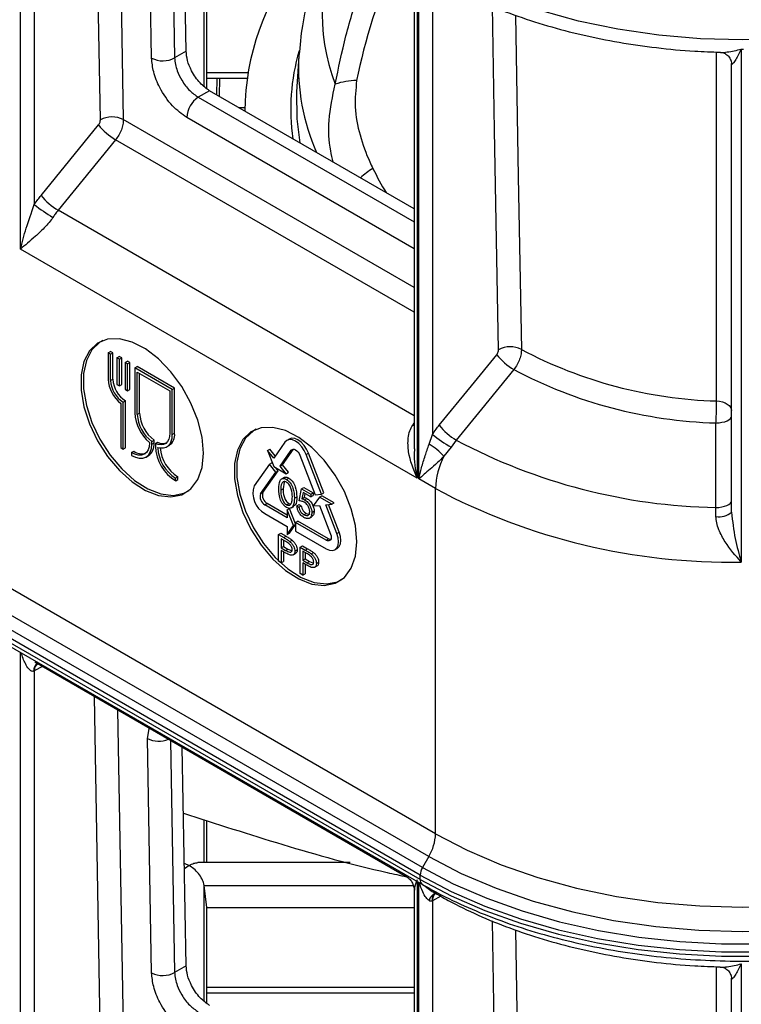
# Model space of a CAD drawing. Header units: millimetres. Extents: x 16 to 503, y 3 to 290.
# Tile 20 of 172: x 99 to 104, y 66 to 73. Entities that reach past the tile are written whole.
import ezdxf

# ---------------------------------------------------------------- set-up
doc = ezdxf.new("R2010")
doc.units = ezdxf.units.MM

msp = doc.modelspace()

# ---------------------------------------------------------------- linework, layer by layer
at = {"color": 7, "linetype": 'Continuous', "lineweight": 25}
for p, q in [((101.9775, 67.166), (84.7894, 77.0885)), ((101.9297, 67.0052), (84.7416, 76.9277)), ((101.8688, 66.8735), (84.6806, 76.796)), ((101.8847, 66.9272), (84.6966, 76.8496)), ((101.8688, 66.8421), (84.6806, 76.7646)), ((84.6966, 76.7294), (101.8847, 66.8069)), ((99.0353, 71.3114), (99.0353, 74.9473)), ((99.1328, 74.8057), (99.1328, 71.6269)), ((99.6017, 72.2279), (99.5587, 74.6257)), ((99.7229, 74.5309), (99.7641, 72.2294)), ((99.9646, 72.6656), (99.9351, 74.3271)), ((100.0985, 74.3141), (100.1278, 72.6675)), ((100.2094, 72.7146), (100.1818, 74.266)), ((101.8466, 73.3244), (101.8466, 69.6885)), ((101.8583, 69.6817), (101.8583, 73.3177)), ((100.3373, 72.4655), (100.3373, 73.2841)), ((101.8263, 73.2517), (101.8263, 69.8959)), ((101.9558, 73.176), (101.9558, 69.9972)), ((100.3554, 72.4506), (100.3554, 73.129)), ((100.2094, 72.7146), (100.1278, 72.6675)), ((101.0089, 72.6824), (100.9924, 72.4267)), ((104.1454, 72.7286), (104.1454, 69.0927)), ((104.0665, 72.6597), (104.0739, 72.645)), ((104.0762, 72.6308), (104.0763, 72.6272)), ((104.0762, 72.6302), (104.0764, 72.6257)), ((104.0763, 69.4453), (104.0763, 72.6272)), ((100.3554, 72.5626), (100.647, 72.5626)), ((100.3554, 72.5232), (100.6409, 72.5232)), ((100.4282, 72.5232), (100.4248, 72.4056)), ((100.447, 72.5232), (100.4433, 72.3949)), ((100.3759, 72.4339), (100.2959, 72.3877)), ((101.8263, 71.5965), (100.3759, 72.4339)), ((100.2959, 72.3877), (101.8263, 71.5042)), ((100.6256, 72.3139), (100.5836, 72.3139)), ((99.1806, 71.6919), (99.588, 72.1922)), ((101.8263, 71.0389), (99.7641, 72.2294)), ((101.8263, 71.3139), (100.2143, 72.2445)), ((99.7096, 72.0867), (99.3022, 71.5863)), ((101.8263, 70.8648), (99.7096, 72.0867)), ((101.8263, 70.1292), (99.3022, 71.5863)), ((101.8466, 69.6885), (99.0353, 71.3114)), ((99.657, 70.5769), (99.6733, 70.5863)), ((99.657, 70.5769), (99.657, 70.3892)), ((99.6743, 70.5669), (99.657, 70.5769)), ((99.6907, 70.5763), (99.6733, 70.5863)), ((99.6743, 70.5669), (99.6907, 70.5763)), ((99.6743, 70.3792), (99.6743, 70.5669)), ((99.6907, 70.3886), (99.6907, 70.5763)), ((99.7192, 70.541), (99.7355, 70.5504)), ((99.7365, 70.531), (99.7192, 70.541)), ((99.7192, 70.541), (99.7192, 70.3512)), ((99.7528, 70.5404), (99.7355, 70.5504)), ((99.7365, 70.531), (99.7528, 70.5404)), ((99.7365, 70.3412), (99.7365, 70.531)), ((99.7528, 70.3506), (99.7528, 70.5404)), ((99.7774, 70.5074), (99.7938, 70.5168)), ((99.7774, 70.5074), (99.7774, 70.3176)), ((99.7948, 70.4973), (99.7774, 70.5074)), ((99.8111, 70.5068), (99.7938, 70.5168)), ((99.7948, 70.4973), (99.8111, 70.5068)), ((99.7948, 70.3076), (99.7948, 70.4973)), ((99.8111, 70.317), (99.8111, 70.5068)), ((99.8458, 70.47), (99.8621, 70.4794)), ((99.8458, 70.47), (99.8458, 70.1495)), ((100.1116, 70.3165), (99.8458, 70.47)), ((100.1279, 70.3259), (99.8621, 70.4794)), ((99.8631, 70.44), (100.0943, 70.3065)), ((99.8631, 70.1395), (99.8631, 70.44)), ((99.6743, 70.3792), (99.6907, 70.3886)), ((99.8794, 70.149), (99.8794, 70.4305)), ((99.7192, 70.3512), (99.7365, 70.3412)), ((99.7365, 70.3412), (99.7528, 70.3506)), ((99.7774, 70.3176), (99.7948, 70.3076)), ((99.7948, 70.3076), (99.8111, 70.317)), ((100.0943, 70.3065), (100.0943, 70.0061)), ((100.1116, 70.3165), (100.1279, 70.3259)), ((100.1116, 69.9961), (100.1116, 70.3165)), ((100.1279, 70.0055), (100.1279, 70.3259)), ((99.7629, 70.2259), (99.7792, 70.2353)), ((99.7792, 69.9031), (99.7792, 70.2353)), ((99.7455, 70.2175), (99.7455, 69.9037)), ((99.7629, 69.8937), (99.7629, 70.2259)), ((99.8631, 70.1395), (99.8794, 70.149)), ((101.8156, 70.0642), (101.8263, 70.0799)), ((101.8263, 70.0583), (101.8156, 70.0642)), ((99.9661, 69.9474), (99.9824, 69.9568)), ((99.9824, 69.9368), (99.9824, 69.9568)), ((100.1116, 69.9961), (100.1279, 70.0055)), ((100.9398, 69.9644), (100.9235, 69.9549)), ((101.932, 69.9276), (101.9558, 69.9972)), ((102.125, 69.9568), (102.0881, 69.9069)), ((99.7455, 69.9037), (99.7629, 69.8937)), ((99.7629, 69.8937), (99.7792, 69.9031)), ((99.9487, 69.9405), (99.9487, 69.9374)), ((99.9661, 69.9274), (99.9661, 69.9474)), ((99.9661, 69.9274), (99.9824, 69.9368)), ((99.9913, 69.9328), (100.0076, 69.9423)), ((99.9913, 69.9328), (99.9913, 69.9128)), ((100.0086, 69.9028), (100.0086, 69.9059)), ((100.0086, 69.9028), (100.0123, 69.9049)), ((100.0727, 69.91), (100.089, 69.9194)), ((100.7874, 69.8827), (100.8037, 69.8921)), ((100.7874, 69.8827), (100.8312, 69.7698)), ((100.8303, 69.8293), (100.7874, 69.8827)), ((100.8415, 69.8451), (100.8037, 69.8921)), ((100.9096, 69.942), (100.8303, 69.8293)), ((100.8759, 69.7727), (100.9551, 69.8854)), ((100.8922, 69.7821), (100.9701, 69.8929)), ((100.9551, 69.8854), (100.9679, 69.8928)), ((102.0881, 69.9069), (102.0371, 69.8434)), ((99.8225, 69.8687), (99.822, 69.8489)), ((99.8225, 69.8687), (99.8388, 69.8781)), ((99.9251, 69.8367), (99.9414, 69.8461)), ((101.0158, 69.8504), (101.1245, 69.5701)), ((101.0613, 69.8544), (101.0776, 69.8639)), ((101.17, 69.5742), (101.0613, 69.8544)), ((101.1864, 69.5836), (101.0776, 69.8639)), ((100.8009, 69.7873), (100.6921, 69.6326)), ((100.754, 69.5854), (100.8627, 69.7401)), ((100.8009, 69.7873), (100.8172, 69.7967)), ((100.8464, 69.7307), (100.8009, 69.7873)), ((100.8241, 69.7881), (100.8172, 69.7967)), ((100.8312, 69.7698), (100.9188, 69.7192)), ((100.8627, 69.7401), (100.8454, 69.7616)), ((100.8464, 69.7307), (100.8627, 69.7401)), ((100.8759, 69.7727), (100.8922, 69.7821)), ((100.9188, 69.7192), (100.8759, 69.7727)), ((100.9351, 69.7287), (100.8922, 69.7821)), ((100.1349, 69.6884), (100.1512, 69.6978)), ((100.1354, 69.6681), (100.1349, 69.6884)), ((100.1354, 69.6681), (100.1517, 69.6775)), ((100.1517, 69.6775), (100.1512, 69.6978)), ((100.7377, 69.576), (100.8464, 69.7307)), ((100.9033, 69.6912), (100.8869, 69.6817)), ((100.9188, 69.7192), (100.9351, 69.7287)), ((100.9208, 69.6782), (100.9371, 69.6877)), ((101.9775, 69.6129), (101.8583, 69.6817)), ((100.8808, 69.6022), (100.8972, 69.6117)), ((100.9034, 69.659), (100.8972, 69.6117)), ((101.0106, 69.5274), (101.0273, 69.6119)), ((101.0273, 69.6119), (101.0436, 69.6213)), ((101.0273, 69.6119), (101.0942, 69.5733)), ((101.0436, 69.6213), (101.1106, 69.5827)), ((101.9775, 67.166), (101.9775, 69.6129)), ((100.7377, 69.576), (100.754, 69.5854)), ((100.9771, 69.5466), (100.9934, 69.556)), ((101.0387, 69.586), (101.0299, 69.5415)), ((101.0299, 69.5415), (101.0463, 69.5509)), ((101.0942, 69.5539), (101.0387, 69.586)), ((101.0517, 69.5785), (101.0463, 69.5509)), ((101.0492, 69.5341), (101.0655, 69.5435)), ((101.0942, 69.5733), (101.1106, 69.5827)), ((101.0942, 69.5733), (101.0942, 69.5539)), ((101.0942, 69.5539), (101.1106, 69.5634)), ((101.1106, 69.5827), (101.1106, 69.5634)), ((101.1549, 69.5526), (101.1111, 69.4903)), ((101.1245, 69.5701), (101.17, 69.5742)), ((101.1549, 69.5526), (101.1712, 69.562)), ((101.2425, 69.502), (101.1549, 69.5526)), ((101.17, 69.5742), (101.1864, 69.5836)), ((101.2588, 69.5115), (101.1712, 69.562)), ((100.768, 69.4978), (100.7843, 69.5072)), ((100.9265, 69.4063), (100.768, 69.4978)), ((100.9265, 69.4251), (100.7843, 69.5072)), ((100.9212, 69.4992), (100.9376, 69.5086)), ((100.9265, 69.4636), (100.9428, 69.473)), ((100.9265, 69.4636), (100.9265, 69.4063)), ((100.9703, 69.3507), (100.9265, 69.4636)), ((100.9376, 69.5086), (100.9506, 69.5042)), ((100.9854, 69.363), (100.9428, 69.473)), ((100.9555, 69.4767), (100.9719, 69.4861)), ((100.9938, 69.4911), (101.0101, 69.5005)), ((100.9938, 69.4911), (101.0085, 69.4827)), ((101.0085, 69.4827), (101.0248, 69.4921)), ((101.0101, 69.5005), (101.0248, 69.4921)), ((101.1111, 69.4903), (101.154, 69.4941)), ((101.154, 69.4941), (101.2332, 69.2899)), ((101.1995, 69.4982), (101.2425, 69.502)), ((101.2788, 69.294), (101.1995, 69.4982)), ((101.2951, 69.3034), (101.2188, 69.4999)), ((101.2425, 69.502), (101.2588, 69.5115)), ((103.9657, 69.4159), (103.9647, 69.4792)), ((100.768, 69.4371), (100.9265, 69.3456)), ((101.0444, 69.4281), (101.0608, 69.4375)), ((101.0841, 69.404), (101.1004, 69.4134)), ((101.1005, 69.4428), (101.1168, 69.4522)), ((100.9265, 69.2884), (100.9703, 69.3507)), ((100.9265, 69.3456), (100.9265, 69.2884)), ((100.9428, 69.2978), (100.9854, 69.3585)), ((100.9703, 69.3507), (100.9854, 69.3594)), ((100.9854, 69.3723), (101.0018, 69.3817)), ((100.9854, 69.3723), (100.9854, 69.3116)), ((101.2029, 69.2467), (100.9854, 69.3723)), ((101.2192, 69.2562), (101.0018, 69.3817)), ((100.8649, 69.287), (100.8812, 69.2964)), ((100.8649, 69.287), (100.9016, 69.2658)), ((100.8649, 69.0985), (100.8649, 69.287)), ((100.8812, 69.2964), (100.9179, 69.2752)), ((100.9162, 69.238), (100.8837, 69.2568)), ((100.8837, 69.2568), (100.8837, 69.1939)), ((100.9016, 69.2658), (100.9179, 69.2752)), ((100.9265, 69.2884), (100.9428, 69.2978)), ((100.9854, 69.3116), (101.2029, 69.186)), ((101.2029, 69.2467), (101.2192, 69.2562)), ((101.2788, 69.294), (101.2951, 69.3034)), ((100.8837, 69.1939), (100.9, 69.2034)), ((100.8837, 69.1939), (100.9148, 69.1756)), ((100.9, 69.2473), (100.9, 69.2034)), ((100.9, 69.2034), (100.9311, 69.185)), ((100.9148, 69.1756), (100.9311, 69.185)), ((100.9311, 69.185), (100.9558, 69.1745)), ((100.9442, 69.2384), (100.9605, 69.2478)), ((101.0176, 69.1988), (101.0339, 69.2082)), ((101.0176, 69.1988), (101.0543, 69.1776)), ((101.0176, 69.0104), (101.0176, 69.1988)), ((101.0339, 69.2082), (101.0706, 69.187)), ((101.0543, 69.1776), (101.0706, 69.187)), ((101.2648, 69.1799), (101.2812, 69.1893)), ((100.8968, 69.1671), (100.8837, 69.1746)), ((100.8837, 69.1746), (100.8837, 69.0876)), ((100.9, 69.1653), (100.9, 69.0971)), ((100.9693, 69.1438), (100.9856, 69.1532)), ((100.9799, 69.17), (100.9963, 69.1794)), ((101.0689, 69.1499), (101.0364, 69.1686)), ((101.0364, 69.1686), (101.0364, 69.1058)), ((101.0364, 69.1058), (101.0527, 69.1152)), ((101.0527, 69.1592), (101.0527, 69.1152)), ((101.0527, 69.1152), (101.0838, 69.0968)), ((101.0969, 69.1502), (101.1132, 69.1596)), ((100.8837, 69.0876), (100.8649, 69.0985)), ((100.8837, 69.0876), (100.9, 69.0971)), ((101.0364, 69.1058), (101.0675, 69.0874)), ((101.0495, 69.0789), (101.0364, 69.0865)), ((101.0364, 69.0865), (101.0364, 68.9995)), ((101.0527, 69.0771), (101.0527, 69.0089)), ((101.0675, 69.0874), (101.0838, 69.0968)), ((101.0838, 69.0968), (101.1085, 69.0863)), ((101.122, 69.0556), (101.1383, 69.065)), ((101.1327, 69.0818), (101.149, 69.0912)), ((101.0364, 68.9995), (101.0176, 69.0104)), ((101.0364, 68.9995), (101.0527, 69.0089)), ((99.0353, 64.8262), (99.0353, 68.4518)), ((99.1908, 68.3528), (99.1328, 68.3205)), ((99.1357, 68.3846), (101.7701, 66.8639)), ((99.1543, 68.3721), (99.1564, 68.3727)), ((99.1328, 68.3205), (99.1328, 65.1417)), ((99.6017, 65.7426), (99.5587, 68.1405)), ((99.7229, 68.0457), (99.7641, 65.7441)), ((99.9351, 67.8419), (99.9507, 67.9234)), ((99.9646, 66.1803), (99.9351, 67.8419)), ((100.0985, 67.8288), (100.1278, 66.1823)), ((100.2094, 66.2294), (100.1818, 67.7808)), ((100.3373, 66.9618), (100.3373, 67.2664)), ((100.3554, 66.9618), (100.3554, 67.2606)), ((100.1964, 66.9567), (100.2302, 66.9413)), ((101.3722, 66.9618), (100.293, 66.9618)), ((101.9297, 67.0052), (101.8847, 66.9272)), ((100.2302, 66.9413), (100.1971, 66.9176)), ((101.8466, 66.8289), (101.8466, 63.2033)), ((101.8583, 63.1965), (101.8583, 66.8221)), ((101.8688, 66.8421), (101.8688, 66.8735)), ((100.3372, 66.7994), (101.8204, 66.7994)), ((100.3554, 66.6438), (100.3373, 66.7989)), ((100.3373, 65.9803), (100.3373, 66.7989)), ((101.8263, 66.7665), (101.8263, 63.4106)), ((101.9598, 66.7543), (101.9895, 66.7372)), ((101.9773, 66.7424), (101.9793, 66.7431)), ((102.0144, 66.7235), (101.9558, 66.6908)), ((101.9558, 66.6908), (101.9558, 63.512)), ((100.3554, 65.9654), (100.3554, 66.6438)), ((100.3554, 66.6438), (101.8263, 66.6438)), ((100.2094, 66.2294), (100.1278, 66.1823)), ((104.1454, 66.2434), (104.1454, 62.6074)), ((104.0665, 66.1745), (104.0739, 66.1598)), ((104.0762, 66.1456), (104.0763, 66.142)), ((104.0762, 66.145), (104.0764, 66.1405)), ((104.0763, 62.9601), (104.0763, 66.142)), ((100.3554, 66.0774), (101.8263, 66.0774)), ((100.3554, 66.038), (101.8263, 66.038))]:
    msp.add_line(p, q, dxfattribs=at)
at = {"color": 7, "linetype": 'Continuous', "lineweight": 25, "flags": 128}
for points in [[(106.3021, 73.3086), (106.0812, 73.193), (105.8416, 73.0904), (105.5858, 73.0019), (105.3162, 72.9283), (105.0354, 72.8703), (104.7461, 72.8285), (104.4511, 72.8032), (104.1533, 72.7948), (103.8554, 72.8032), (103.5604, 72.8285), (103.2711, 72.8703), (102.9903, 72.9283), (102.7207, 73.0019), (102.4649, 73.0904), (102.2254, 73.193), (102.0044, 73.3086)], [(102.4247, 70.5982), (102.3968, 72.1555), (102.3811, 73.0332)], [(102.544, 72.9692), (102.5645, 71.8237), (102.5864, 70.6002)], [(103.9704, 70.2347), (103.9702, 71.7852), (103.9701, 72.7091)], [(104.0717, 72.6524), (104.0742, 72.6442), (104.0762, 72.6302)], [(100.9924, 72.4267), (100.9931, 72.2355), (101.0155, 72.0646)], [(100.3322, 69.8647), (100.322, 69.9786), (100.2919, 70.0989), (100.2434, 70.2201), (100.1787, 70.3363), (100.1008, 70.4422), (100.0134, 70.5329), (99.9206, 70.6041), (99.8266, 70.6525), (99.736, 70.6757), (99.6528, 70.6728), (99.5811, 70.6439), (99.5242, 70.5902), (99.4847, 70.5144), (99.4644, 70.42), (99.4644, 70.3113), (99.4847, 70.1936), (99.5242, 70.0721), (99.5811, 69.9528), (99.6528, 69.841), (99.736, 69.7421), (99.8266, 69.6607), (99.9206, 69.6006), (100.0134, 69.5646), (100.1008, 69.5543), (100.1787, 69.5703), (100.2434, 69.6119), (100.2919, 69.677), (100.322, 69.7626), (100.3322, 69.8647)], [(99.6177, 70.6625), (99.5985, 70.6516), (99.5417, 70.5981), (99.5023, 70.5226), (99.4822, 70.4284), (99.4822, 70.3201), (99.5023, 70.2027), (99.5417, 70.0817), (99.5985, 69.9627), (99.6699, 69.8513), (99.7528, 69.7528), (99.8432, 69.6716), (99.9368, 69.6117), (100.0294, 69.5758), (100.1165, 69.5656), (100.1941, 69.5816), (100.2306, 69.6008)], [(102.0036, 70.0622), (102.2318, 70.3424), (102.411, 70.5626)], [(102.5323, 70.4573), (102.3043, 70.177), (102.125, 69.9568)], [(103.9704, 70.2347), (103.9915, 70.2325), (104.0116, 70.228), (104.0299, 70.2214), (104.0458, 70.2128), (104.0588, 70.2027), (104.0684, 70.1913), (104.0743, 70.1791), (104.0763, 70.1664)], [(103.9656, 70.079), (103.9875, 70.0803), (104.0083, 70.0833), (104.0275, 70.0879), (104.0442, 70.0939), (104.0578, 70.1011), (104.068, 70.1094), (104.0742, 70.1182), (104.0763, 70.1274)], [(101.42, 69.2367), (101.4098, 69.3506), (101.3798, 69.4709), (101.3313, 69.592), (101.2666, 69.7083), (101.1887, 69.8142), (101.1013, 69.9049), (101.0084, 69.9761), (100.9145, 70.0244), (100.8238, 70.0477), (100.7407, 70.0448), (100.669, 70.0159), (100.612, 69.9622), (100.5725, 69.8864), (100.5523, 69.792), (100.5523, 69.6833), (100.5725, 69.5655), (100.612, 69.4441), (100.669, 69.3247), (100.7407, 69.213), (100.8238, 69.1141), (100.9145, 69.0327), (101.0084, 68.9726), (101.1013, 68.9366), (101.1887, 68.9263), (101.2666, 68.9423), (101.3313, 68.9839), (101.3798, 69.049), (101.4098, 69.1346), (101.42, 69.2367)], [(100.7056, 70.0345), (100.6863, 70.0236), (100.6296, 69.9701), (100.5902, 69.8945), (100.57, 69.8004), (100.57, 69.6921), (100.5902, 69.5747), (100.6296, 69.4537), (100.6863, 69.3347), (100.7578, 69.2233), (100.8407, 69.1248), (100.931, 69.0436), (101.0247, 68.9837), (101.1172, 68.9478), (101.2043, 68.9376), (101.282, 68.9535), (101.3185, 68.9727)], [(100.0943, 70.0061), (100.0924, 69.9829), (100.0866, 69.9628), (100.0773, 69.9463), (100.0648, 69.934), (100.0493, 69.9264), (100.0315, 69.9236), (100.012, 69.9258), (99.9913, 69.9328)], [(100.0086, 69.9059), (100.0299, 69.9016), (100.0497, 69.902), (100.0674, 69.9073), (100.0827, 69.9172), (100.0951, 69.9315), (100.1042, 69.9497), (100.1098, 69.9715), (100.1116, 69.9961)], [(101.0613, 69.8544), (101.0474, 69.8834), (101.0292, 69.91), (101.0081, 69.9323), (100.9854, 69.9488), (100.9628, 69.9584), (100.9416, 69.9605), (100.9235, 69.9549), (100.9096, 69.942)], [(101.0776, 69.8639), (101.0637, 69.8928), (101.0456, 69.9194), (101.0244, 69.9417), (101.0018, 69.9582), (100.9791, 69.9679), (100.958, 69.97), (100.9398, 69.9644)], [(99.822, 69.8489), (99.8499, 69.8351), (99.8768, 69.8282), (99.9017, 69.8285), (99.9236, 69.8359), (99.9416, 69.8502), (99.955, 69.8708), (99.9633, 69.8969), (99.9661, 69.9274)], [(99.9487, 69.9374), (99.9463, 69.9106), (99.9391, 69.8878), (99.9273, 69.8698), (99.9115, 69.8572), (99.8924, 69.8507), (99.8705, 69.8505), (99.8469, 69.8566), (99.8225, 69.8687)], [(100.9551, 69.8854), (100.9607, 69.8906), (100.9679, 69.8928), (100.9764, 69.892), (100.9854, 69.8881), (100.9945, 69.8815), (101.003, 69.8726), (101.0102, 69.862), (101.0158, 69.8504)], [(103.9647, 69.4792), (103.9867, 69.4804), (104.0077, 69.4833), (104.027, 69.4879), (104.0439, 69.4939), (104.0577, 69.5012), (104.0679, 69.5094), (104.0742, 69.5183), (104.0763, 69.5276)], [(101.2029, 69.186), (101.2256, 69.1764), (101.2467, 69.1743), (101.2648, 69.1799), (101.2788, 69.1928), (101.2875, 69.2122), (101.2905, 69.2366), (101.2875, 69.2645), (101.2788, 69.294)], [(101.2332, 69.2899), (101.2367, 69.2781), (101.2379, 69.267), (101.2367, 69.2572), (101.2332, 69.2494), (101.2277, 69.2443), (101.2204, 69.242), (101.212, 69.2429), (101.2029, 69.2467)], [(101.2345, 69.2514), (101.2283, 69.2523), (101.2192, 69.2562)], [(101.2812, 69.1893), (101.2812, 69.1893), (101.2951, 69.2022), (101.3038, 69.2216), (101.3068, 69.246), (101.3038, 69.2739), (101.2951, 69.3034)], [(101.9775, 67.166), (102.2013, 67.049), (102.4438, 66.9451), (102.7028, 66.8555), (102.9758, 66.781), (103.2601, 66.7223), (103.553, 66.6799), (103.8517, 66.6543), (104.1533, 66.6458), (104.4548, 66.6543), (104.7535, 66.6799), (105.0464, 66.7223), (105.3307, 66.781), (105.6037, 66.8555), (105.8627, 66.9451), (106.1052, 67.049), (106.329, 67.166)], [(101.9297, 67.0052), (102.1584, 66.8856), (102.4063, 66.7794), (102.6709, 66.6879), (102.9499, 66.6117), (103.2404, 66.5517), (103.5398, 66.5084), (103.845, 66.4823), (104.1533, 66.4735), (104.4615, 66.4823), (104.7667, 66.5084), (105.0661, 66.5517), (105.3566, 66.6117), (105.6356, 66.6879), (105.9003, 66.7794), (106.1481, 66.8856), (106.3768, 67.0052)], [(101.8847, 66.9272), (102.1037, 66.8119), (102.3402, 66.7088), (102.5921, 66.6188), (102.8574, 66.5425), (103.1337, 66.4807), (103.4187, 66.4339), (103.71, 66.4025), (104.0051, 66.3867), (104.3014, 66.3867), (104.5965, 66.4025), (104.8878, 66.4339), (105.1728, 66.4807), (105.4491, 66.5425), (105.7144, 66.6188), (105.9663, 66.7088), (106.2028, 66.8119), (106.4218, 66.9272)], [(101.8688, 66.8735), (102.0893, 66.7575), (102.3274, 66.6537), (102.5811, 66.563), (102.8483, 66.4862), (103.1265, 66.424), (103.4136, 66.3768), (103.7069, 66.3452), (104.004, 66.3293), (104.3025, 66.3293), (104.5996, 66.3452), (104.8929, 66.3768), (105.18, 66.424), (105.4582, 66.4862), (105.7254, 66.563), (105.9791, 66.6537), (106.2172, 66.7575), (106.4378, 66.8735)], [(101.8688, 66.8421), (102.0893, 66.7261), (102.3274, 66.6223), (102.5811, 66.5316), (102.8483, 66.4548), (103.1265, 66.3925), (103.4136, 66.3454), (103.7069, 66.3137), (104.004, 66.2979), (104.3025, 66.2979), (104.5996, 66.3137), (104.8929, 66.3454), (105.18, 66.3925), (105.4582, 66.4548), (105.7254, 66.5316), (105.9791, 66.6223), (106.2172, 66.7261), (106.4378, 66.8421)], [(102.4247, 64.113), (102.3968, 65.6703), (102.3811, 66.548)], [(102.544, 66.4839), (102.5645, 65.3385), (102.5864, 64.1149)], [(103.9704, 63.7495), (103.9702, 65.3), (103.9701, 66.2239)], [(104.0717, 66.1672), (104.0742, 66.1589), (104.0762, 66.145)]]:
    msp.add_lwpolyline(points, dxfattribs=at)
at = {"color": 7, "linetype": 'Continuous', "lineweight": 25}
for centre, radius, start, end in [((102.5827, 72.9858), 1.4099, 153.73002, 201.02632), ((102.3747, 72.2768), 1.7491, 141.13542, 179.57657), ((102.402, 72.3062), 1.4508, 163.56457, 188.46928), ((102.4922, 72.5975), 1.4858, 176.72489, 203.85533), ((104.1533, 78.0585), 5.33, 269.91541, 270.08459), ((100.0444, 72.8205), 0.1743, 242.75826, 298.57862), ((101.4156, 72.0686), 0.4375, 89.64454, 109.91109), ((100.391, 72.2387), 0.1768, 122.54594, 178.12593), ((99.9392, 72.4742), 0.4504, 218.75593, 239.35785), ((99.6843, 72.0741), 0.1745, 62.79068, 118.26345), ((101.8455, 71.3786), 0.5935, 121.74258, 132.43442), ((99.872, 72.5675), 1.1963, 231.83618, 239.53119), ((99.5318, 71.9738), 0.4504, 218.75593, 239.35785), ((102.5074, 70.4442), 0.1748, 63.12954, 118.23622), ((104.0624, 73.3863), 3.153, 242.08793, 268.32769), ((102.7622, 70.8445), 0.4503, 218.75173, 239.30276), ((104.0595, 73.3396), 3.2619, 242.08395, 268.3511), ((99.8907, 70.401), 0.234, 182.89916, 231.65468), ((99.8665, 70.3879), 0.1924, 182.60476, 237.40378), ((99.8828, 70.3974), 0.1924, 182.60476, 237.40378), ((100.1399, 70.1646), 0.2946, 182.93256, 229.52944), ((100.1173, 70.1521), 0.2545, 182.83582, 233.54844), ((100.1336, 70.1615), 0.2545, 182.83582, 233.54844), ((102.3548, 70.3441), 0.4503, 218.75367, 239.32373), ((100.0333, 69.9964), 0.095, 305.84888, 5.4633), ((102.6955, 70.9386), 1.1972, 231.84248, 239.51629), ((104.0427, 73.5618), 4.0833, 241.98938, 268.90573), ((99.8836, 69.9269), 0.0993, 305.58896, 5.72322), ((100.2938, 69.9261), 0.3028, 182.5182, 238.44603), ((100.0445, 70.0109), 0.0779, 241.72278, 287.67838), ((100.2737, 69.9145), 0.2653, 182.5182, 238.44603), ((100.2916, 69.9253), 0.2674, 184.97282, 238.30999), ((101.7211, 69.5569), 0.4265, 42.18996, 60.35286), ((99.8946, 69.9534), 0.0937, 233.4616, 286.07635), ((102.5112, 69.598), 0.5339, 152.6338, 178.39625), ((100.8466, 69.5801), 0.1632, 161.22155, 241.18981), ((104.0635, 73.528), 4.4361, 241.9519, 271.05818), ((100.7995, 69.555), 0.0653, 161.22155, 241.18981), ((100.8158, 69.5644), 0.0653, 161.22155, 241.18981), ((103.9905, 69.5452), 0.1317, 259.11827, 310.65026), ((99.182, 68.3267), 0.053, 119.35463, 188.50775), ((99.1918, 68.3257), 0.0593, 127.25488, 185.02487), ((100.0153, 67.9995), 0.1769, 243.01985, 293.09654), ((101.6448, 67.1774), 0.333, 328.85627, 358.0435), ((101.9797, 66.8698), 0.111, 148.85627, 178.0435), ((101.9073, 66.8383), 0.0387, 174.38041, 234.29292), ((102.0018, 66.6774), 0.0713, 109.86205, 168.20908), ((102.0058, 66.6969), 0.0538, 121.97315, 188.1829), ((102.0148, 66.696), 0.0593, 127.2467, 185.0255), ((102.0034, 66.7583), 0.0253, 189.50563, 236.57517), ((100.0444, 66.3353), 0.1743, 242.75826, 298.57862)]:
    msp.add_arc(centre, radius, start, end, dxfattribs=at)
for centre, major_axis, ratio, start_param, end_param in [((104.0794, 73.3864), (2.2042, 2.738), 0.582686, 2.00842, 2.304767), ((104.9885, 74.6463), (2.9377, 3.4362), 0.666075, 2.862045, 2.924728)]:
    msp.add_ellipse(centre, major_axis=major_axis, ratio=ratio, start_param=start_param, end_param=end_param, dxfattribs=at)
for points, knots in [([(101.3018, 73.6194), (101.2894, 73.5995), (101.234, 73.5107), (101.1594, 73.3435), (101.0812, 73.1214), (101.0295, 72.9008), (101.016, 72.7538), (101.0096, 72.6831)], [0, 0, 0, 0, 0.070525, 0.314065, 0.551691, 0.784211, 1, 1, 1, 1]), ([(101.2666, 72.48), (101.2899, 72.5944), (101.3366, 72.8243), (101.4401, 73.1541), (101.5286, 73.366), (101.5698, 73.4647)], [0, 0, 0, 0, 0.3462062, 0.6953171, 1, 1, 1, 1]), ([(101.9895, 73.2224), (102.0242, 73.2029), (102.1248, 73.1465), (102.3038, 73.0612), (102.53, 72.971), (102.7692, 72.893), (103.0192, 72.8277), (103.2781, 72.7756), (103.5438, 72.7376), (103.7837, 72.7144), (103.9349, 72.7099), (103.9952, 72.7081)], [0, 0, 0, 0, 0.064405, 0.18663, 0.308841, 0.431009, 0.553133, 0.675216, 0.797265, 0.91929, 1, 1, 1, 1]), ([(100.3759, 72.4339), (100.3527, 72.4505), (100.3044, 72.4851), (100.2488, 72.5672), (100.2158, 72.6483), (100.2115, 72.6931), (100.2094, 72.7146)], [0, 0, 0, 0, 0.270236, 0.562396, 0.789716, 1, 1, 1, 1]), ([(103.9951, 72.7069), (103.9961, 72.7067), (104.0111, 72.7045), (104.0623, 72.7103), (104.1122, 72.7213), (104.1454, 72.7286)], [0, 0, 0, 0, 0.021443, 0.347754, 1, 1, 1, 1]), ([(103.9966, 72.7065), (104.0016, 72.7063), (104.0127, 72.7057), (104.038, 72.6953), (104.0587, 72.6777), (104.0646, 72.6641), (104.0665, 72.6597)], [0, 0, 0, 0, 0.232759, 0.517119, 0.844274, 1, 1, 1, 1]), ([(104.1454, 72.7286), (104.1325, 72.7032), (104.1131, 72.6651), (104.0911, 72.6311), (104.0812, 72.6208), (104.0772, 72.621), (104.0766, 72.6242), (104.0764, 72.6257)], [0, 0, 0, 0, 0.499744, 0.749621, 0.897618, 0.952748, 1, 1, 1, 1]), ([(100.2143, 72.2445), (100.1796, 72.2694), (100.1072, 72.3214), (100.0238, 72.4445), (99.9743, 72.5662), (99.9677, 72.6333), (99.9646, 72.6656)], [0, 0, 0, 0, 0.270236, 0.562396, 0.789716, 1, 1, 1, 1]), ([(100.1278, 72.6675), (100.1291, 72.6519), (100.1316, 72.6227), (100.148, 72.5681), (100.1729, 72.5161), (100.2047, 72.4696), (100.2432, 72.4244), (100.275, 72.4023), (100.2959, 72.3877)], [0, 0, 0, 0, 0.155128, 0.290349, 0.500237, 0.630595, 0.757525, 1, 1, 1, 1]), ([(104.0764, 72.6257), (104.0764, 72.626), (104.0763, 72.6265), (104.0763, 72.627), (104.0763, 72.6272)], [0, 0, 0, 0, 0.56, 1, 1, 1, 1]), ([(101.2521, 71.928), (101.2458, 71.9548), (101.2235, 72.0496), (101.2129, 72.236), (101.2478, 72.3946), (101.2666, 72.48)], [0, 0, 0, 0, 0.153979, 0.544866, 1, 1, 1, 1]), ([(101.4183, 72.5061), (101.4121, 72.4436), (101.3988, 72.3096), (101.439, 72.1165), (101.4897, 71.9744), (101.5259, 71.8987), (101.5333, 71.8833)], [0, 0, 0, 0, 0.276231, 0.592407, 0.917145, 1, 1, 1, 1]), ([(99.588, 72.1922), (99.5902, 72.1953), (99.5947, 72.2014), (99.6004, 72.2141), (99.6012, 72.2227), (99.6017, 72.2279)], [0, 0, 0, 0, 0.276396, 0.562778, 1, 1, 1, 1]), ([(99.0353, 71.3114), (99.0476, 71.3592), (99.0723, 71.4547), (99.1126, 71.5695), (99.1328, 71.6269)], [0, 0, 0, 0, 0.500616, 1, 1, 1, 1]), ([(99.1328, 71.6269), (99.1414, 71.6394), (99.1566, 71.6618), (99.1733, 71.6827), (99.1806, 71.6919)], [0, 0, 0, 0, 0.559999, 1, 1, 1, 1]), ([(99.3022, 71.5863), (99.2951, 71.5773), (99.2823, 71.5612), (99.2706, 71.544), (99.2654, 71.5364)], [0, 0, 0, 0, 0.560001, 1, 1, 1, 1]), ([(99.2654, 71.5364), (99.2563, 71.5239), (99.2369, 71.4972), (99.1934, 71.4505), (99.1171, 71.3803), (99.068, 71.339), (99.0353, 71.3114)], [0, 0, 0, 0, 0.117702, 0.251468, 0.501452, 1, 1, 1, 1]), ([(102.411, 70.5626), (102.4133, 70.5657), (102.4177, 70.5718), (102.4234, 70.5845), (102.4242, 70.593), (102.4247, 70.5982)], [0, 0, 0, 0, 0.280518, 0.561533, 1, 1, 1, 1]), ([(102.5864, 70.6002), (102.586, 70.5896), (102.5851, 70.5679), (102.5748, 70.5312), (102.5577, 70.4925), (102.5409, 70.4692), (102.5323, 70.4573)], [0, 0, 0, 0, 0.230406, 0.472756, 0.729292, 1, 1, 1, 1]), ([(103.9656, 70.079), (103.9664, 70.0926), (103.9677, 70.1184), (103.9693, 70.16), (103.9702, 70.1999), (103.9703, 70.2232), (103.9704, 70.2347)], [0, 0, 0, 0, 0.262199, 0.500369, 0.753112, 1, 1, 1, 1]), ([(101.8466, 69.6885), (101.8215, 69.7494), (101.7838, 69.8408), (101.7803, 69.9572), (101.7928, 70.0217), (101.8083, 70.0507), (101.8156, 70.0642)], [0, 0, 0, 0, 0.498555, 0.748535, 0.882296, 1, 1, 1, 1]), ([(101.9558, 69.9972), (101.9643, 70.0097), (101.9796, 70.0321), (101.9963, 70.053), (102.0036, 70.0622)], [0, 0, 0, 0, 0.559901, 1, 1, 1, 1]), ([(103.9647, 69.4792), (103.9649, 69.5912), (103.9651, 69.7911), (103.9655, 69.9911), (103.9656, 70.079)], [0, 0, 0, 0, 0.56, 1, 1, 1, 1]), ([(101.8292, 69.8953), (101.8283, 69.8875), (101.8202, 69.8164), (101.8342, 69.7487), (101.8466, 69.6885)], [0, 0, 0, 0, 0.110439, 1, 1, 1, 1]), ([(101.8583, 69.6817), (101.8647, 69.708), (101.8775, 69.7611), (101.9028, 69.8423), (101.9227, 69.9004), (101.932, 69.9276)], [0, 0, 0, 0, 0.340981, 0.690984, 1, 1, 1, 1]), ([(102.0371, 69.8434), (102.0217, 69.8279), (101.9876, 69.7933), (101.9226, 69.7367), (101.8835, 69.7033), (101.8583, 69.6817)], [0, 0, 0, 0, 0.22515, 0.500597, 1, 1, 1, 1]), ([(100.8662, 69.6106), (100.8668, 69.6327), (100.8676, 69.6605), (100.8828, 69.68), (100.8934, 69.6851), (100.9064, 69.6852), (100.916, 69.6805), (100.9208, 69.6782)], [0, 0, 0, 0, 0.498702, 0.624177, 0.749467, 0.874745, 1, 1, 1, 1]), ([(100.9036, 69.6905), (100.9057, 69.6918), (100.9112, 69.6949), (100.9228, 69.6945), (100.9323, 69.6899), (100.9371, 69.6877)], [0, 0, 0, 0, 0.237697, 0.618884, 1, 1, 1, 1]), ([(100.9208, 69.6782), (100.9256, 69.675), (100.9352, 69.6686), (100.9527, 69.6487), (100.9747, 69.6045), (100.9761, 69.5698), (100.9771, 69.5466)], [0, 0, 0, 0, 0.1256, 0.251197, 0.500581, 1, 1, 1, 1]), ([(100.9371, 69.6877), (100.9419, 69.6844), (100.9515, 69.678), (100.969, 69.6581), (100.991, 69.6139), (100.9925, 69.5792), (100.9934, 69.556)], [0, 0, 0, 0, 0.1256, 0.251197, 0.500581, 1, 1, 1, 1]), ([(100.9208, 69.4801), (100.916, 69.4833), (100.9065, 69.4897), (100.8891, 69.5096), (100.8677, 69.5536), (100.8668, 69.5878), (100.8662, 69.6106)], [0, 0, 0, 0, 0.125551, 0.25109, 0.50025, 1, 1, 1, 1]), ([(100.9212, 69.6586), (100.9175, 69.6604), (100.91, 69.6638), (100.9001, 69.6629), (100.8922, 69.6582), (100.8814, 69.6415), (100.8811, 69.6197), (100.8808, 69.6022)], [0, 0, 0, 0, 0.125139, 0.250418, 0.375519, 0.500847, 1, 1, 1, 1]), ([(100.8808, 69.6022), (100.881, 69.5846), (100.8811, 69.5581), (100.8968, 69.5233), (100.91, 69.507), (100.9175, 69.5018), (100.9212, 69.4992)], [0, 0, 0, 0, 0.5002912, 0.749086, 0.8746062, 1, 1, 1, 1]), ([(100.8972, 69.6117), (100.8973, 69.594), (100.8975, 69.5675), (100.9131, 69.5327), (100.9264, 69.5165), (100.9338, 69.5112), (100.9376, 69.5086)], [0, 0, 0, 0, 0.5002912, 0.749086, 0.8746062, 1, 1, 1, 1]), ([(100.9624, 69.5551), (100.9618, 69.573), (100.9609, 69.5997), (100.9457, 69.6344), (100.9325, 69.6508), (100.925, 69.656), (100.9212, 69.6586)], [0, 0, 0, 0, 0.5000715, 0.7490206, 0.8745985, 1, 1, 1, 1]), ([(100.9771, 69.5466), (100.9762, 69.5245), (100.9748, 69.4914), (100.9526, 69.473), (100.9352, 69.4732), (100.9256, 69.4778), (100.9208, 69.4801)], [0, 0, 0, 0, 0.499407, 0.748743, 0.874372, 1, 1, 1, 1]), ([(100.9563, 69.5113), (100.9583, 69.5188), (100.9621, 69.5322), (100.9623, 69.5481), (100.9624, 69.5551)], [0, 0, 0, 0, 0.559599, 1, 1, 1, 1]), ([(100.9934, 69.556), (100.9932, 69.5327), (100.993, 69.5017), (100.975, 69.4909), (100.9706, 69.4882)], [0, 0, 0, 0, 0.7526374, 1, 1, 1, 1]), ([(101.0299, 69.5415), (101.0335, 69.5406), (101.0398, 69.5389), (101.0463, 69.5356), (101.0492, 69.5341)], [0, 0, 0, 0, 0.560064, 1, 1, 1, 1]), ([(101.0463, 69.5509), (101.0498, 69.55), (101.0561, 69.5484), (101.0626, 69.545), (101.0655, 69.5435)], [0, 0, 0, 0, 0.560064, 1, 1, 1, 1]), ([(101.0492, 69.5341), (101.057, 69.5286), (101.0726, 69.5177), (101.0897, 69.4908), (101.0993, 69.4647), (101.1001, 69.4501), (101.1005, 69.4428)], [0, 0, 0, 0, 0.279688, 0.559025, 0.779292, 1, 1, 1, 1]), ([(101.0655, 69.5435), (101.0733, 69.538), (101.0889, 69.5271), (101.106, 69.5002), (101.1156, 69.4741), (101.1164, 69.4595), (101.1168, 69.4522)], [0, 0, 0, 0, 0.279688, 0.559025, 0.779292, 1, 1, 1, 1]), ([(100.9212, 69.4992), (100.9257, 69.4973), (100.9346, 69.4934), (100.9484, 69.4962), (100.9533, 69.5056), (100.9563, 69.5113)], [0, 0, 0, 0, 0.280257, 0.560781, 1, 1, 1, 1]), ([(101.0436, 69.4092), (101.0366, 69.4141), (101.0226, 69.4238), (101.0068, 69.4474), (100.997, 69.4706), (100.9949, 69.4843), (100.9938, 69.4911)], [0, 0, 0, 0, 0.279625, 0.559019, 0.77938, 1, 1, 1, 1]), ([(101.0085, 69.4827), (101.0097, 69.4766), (101.0122, 69.4645), (101.0222, 69.448), (101.0333, 69.4356), (101.0407, 69.4306), (101.0444, 69.4281)], [0, 0, 0, 0, 0.28005, 0.559166, 0.779583, 1, 1, 1, 1]), ([(101.0465, 69.5163), (101.0396, 69.5194), (101.0272, 69.5251), (101.0157, 69.5267), (101.0106, 69.5274)], [0, 0, 0, 0, 0.5594162, 1, 1, 1, 1]), ([(101.0248, 69.4921), (101.026, 69.486), (101.0286, 69.474), (101.0385, 69.4574), (101.0496, 69.445), (101.0571, 69.44), (101.0608, 69.4375)], [0, 0, 0, 0, 0.28005, 0.559166, 0.779583, 1, 1, 1, 1]), ([(101.0859, 69.4519), (101.0853, 69.4588), (101.0841, 69.4725), (101.0731, 69.493), (101.0598, 69.5077), (101.0509, 69.5134), (101.0465, 69.5163)], [0, 0, 0, 0, 0.279539, 0.558617, 0.779047, 1, 1, 1, 1]), ([(101.1005, 69.4428), (101.0996, 69.4336), (101.0976, 69.4151), (101.083, 69.4009), (101.0636, 69.3994), (101.0503, 69.406), (101.0436, 69.4092)], [0, 0, 0, 0, 0.2798641, 0.559271, 0.7794235, 1, 1, 1, 1]), ([(101.0444, 69.4281), (101.0506, 69.4254), (101.0628, 69.42), (101.0764, 69.425), (101.0847, 69.4359), (101.0855, 69.4466), (101.0859, 69.4519)], [0, 0, 0, 0, 0.279617, 0.559357, 0.779559, 1, 1, 1, 1]), ([(101.0608, 69.4375), (101.067, 69.4346), (101.0782, 69.4293), (101.0863, 69.4334), (101.0899, 69.4352)], [0, 0, 0, 0, 0.556529, 1, 1, 1, 1]), ([(101.1168, 69.4522), (101.1161, 69.4427), (101.1147, 69.4254), (101.1043, 69.4179), (101.0997, 69.4145)], [0, 0, 0, 0, 0.551439, 1, 1, 1, 1]), ([(104.1454, 69.0927), (104.1051, 69.1378), (104.0447, 69.2055), (103.9904, 69.3076), (103.9696, 69.3694), (103.9669, 69.4011), (103.9657, 69.4159)], [0, 0, 0, 0, 0.498434, 0.748423, 0.882831, 1, 1, 1, 1]), ([(104.0763, 69.4453), (104.0834, 69.3818), (104.0974, 69.2547), (104.1294, 69.1467), (104.1454, 69.0927)], [0, 0, 0, 0, 0.499438, 1, 1, 1, 1]), ([(100.9016, 69.2658), (100.9095, 69.2612), (100.9238, 69.253), (100.9379, 69.2428), (100.9442, 69.2384)], [0, 0, 0, 0, 0.5602397, 1, 1, 1, 1]), ([(100.9179, 69.2752), (100.9259, 69.2706), (100.9401, 69.2624), (100.9543, 69.2523), (100.9605, 69.2478)], [0, 0, 0, 0, 0.5602397, 1, 1, 1, 1]), ([(100.9148, 69.1756), (100.9252, 69.1695), (100.9382, 69.1619), (100.9516, 69.163), (100.9569, 69.1665), (100.9605, 69.1723), (100.9609, 69.178), (100.9611, 69.1808)], [0, 0, 0, 0, 0.499045, 0.624313, 0.749589, 0.874786, 1, 1, 1, 1]), ([(100.9611, 69.1808), (100.9609, 69.1838), (100.9605, 69.1897), (100.9569, 69.1995), (100.9519, 69.2088), (100.9391, 69.2252), (100.9263, 69.2323), (100.9162, 69.238)], [0, 0, 0, 0, 0.1252272, 0.2504397, 0.3757182, 0.5009668, 1, 1, 1, 1]), ([(100.9442, 69.2384), (100.9495, 69.2334), (100.9601, 69.2235), (100.9721, 69.2045), (100.979, 69.1857), (100.9796, 69.1752), (100.9799, 69.17)], [0, 0, 0, 0, 0.280137, 0.559876, 0.77976, 1, 1, 1, 1]), ([(100.9605, 69.2478), (100.9658, 69.2428), (100.9765, 69.2329), (100.9884, 69.2139), (100.9953, 69.1951), (100.996, 69.1846), (100.9963, 69.1794)], [0, 0, 0, 0, 0.280137, 0.559876, 0.77976, 1, 1, 1, 1]), ([(101.0706, 69.187), (101.0786, 69.1825), (101.0928, 69.1743), (101.107, 69.1641), (101.1132, 69.1596)], [0, 0, 0, 0, 0.56024, 1, 1, 1, 1]), ([(100.9434, 69.1432), (100.9348, 69.1471), (100.9192, 69.1541), (100.9037, 69.1631), (100.8968, 69.1671)], [0, 0, 0, 0, 0.559757, 1, 1, 1, 1]), ([(100.9799, 69.17), (100.9794, 69.1637), (100.9785, 69.1513), (100.9659, 69.1389), (100.9519, 69.1416), (100.9434, 69.1432)], [0, 0, 0, 0, 0.280847, 0.560978, 1, 1, 1, 1]), ([(100.9963, 69.1794), (100.9959, 69.173), (100.9952, 69.1612), (100.9883, 69.1561), (100.9852, 69.1538)], [0, 0, 0, 0, 0.548557, 1, 1, 1, 1]), ([(101.0543, 69.1776), (101.0623, 69.173), (101.0765, 69.1649), (101.0907, 69.1547), (101.0969, 69.1502)], [0, 0, 0, 0, 0.56024, 1, 1, 1, 1]), ([(101.1138, 69.0926), (101.1136, 69.0956), (101.1132, 69.1016), (101.1097, 69.1113), (101.1047, 69.1206), (101.0918, 69.137), (101.0791, 69.1442), (101.0689, 69.1499)], [0, 0, 0, 0, 0.125227, 0.25044, 0.375718, 0.500967, 1, 1, 1, 1]), ([(101.0969, 69.1502), (101.1022, 69.1452), (101.1129, 69.1353), (101.1248, 69.1163), (101.1317, 69.0975), (101.1324, 69.0871), (101.1327, 69.0818)], [0, 0, 0, 0, 0.280137, 0.559876, 0.77976, 1, 1, 1, 1]), ([(101.1132, 69.1596), (101.1185, 69.1547), (101.1292, 69.1447), (101.1411, 69.1258), (101.1481, 69.1069), (101.1487, 69.0965), (101.149, 69.0912)], [0, 0, 0, 0, 0.280137, 0.559876, 0.77976, 1, 1, 1, 1]), ([(101.0962, 69.0551), (101.0875, 69.059), (101.072, 69.0659), (101.0564, 69.0749), (101.0495, 69.0789)], [0, 0, 0, 0, 0.5597567, 1, 1, 1, 1]), ([(101.0675, 69.0874), (101.0779, 69.0813), (101.091, 69.0737), (101.1043, 69.0748), (101.1096, 69.0783), (101.1132, 69.0841), (101.1136, 69.0898), (101.1138, 69.0926)], [0, 0, 0, 0, 0.499045, 0.624313, 0.749589, 0.874786, 1, 1, 1, 1]), ([(101.1327, 69.0818), (101.1322, 69.0756), (101.1312, 69.0631), (101.1186, 69.0507), (101.1047, 69.0534), (101.0962, 69.0551)], [0, 0, 0, 0, 0.280847, 0.560978, 1, 1, 1, 1]), ([(101.149, 69.0912), (101.1486, 69.0848), (101.1479, 69.073), (101.141, 69.0679), (101.1379, 69.0656)], [0, 0, 0, 0, 0.548557, 1, 1, 1, 1]), ([(99.1296, 68.3189), (99.1271, 68.3181), (99.1215, 68.3164), (99.1084, 68.3206), (99.0892, 68.3383), (99.0627, 68.381), (99.049, 68.4227), (99.0404, 68.4489)], [0, 0, 0, 0, 0.051071, 0.110556, 0.270325, 0.540135, 1, 1, 1, 1]), ([(99.1328, 68.3205), (99.1322, 68.3202), (99.1312, 68.3196), (99.1301, 68.3191), (99.1296, 68.3189)], [0, 0, 0, 0, 0.56, 1, 1, 1, 1]), ([(100.1901, 67.3131), (100.4234, 67.2372), (100.8938, 67.0843), (101.4253, 66.9359), (101.7263, 66.8715), (101.7727, 66.8616)], [0, 0, 0, 0, 0.454291, 0.915937, 1, 1, 1, 1]), ([(100.2302, 66.9413), (100.2417, 66.9474), (100.2635, 66.959), (100.2835, 66.9605), (100.293, 66.9613)], [0, 0, 0, 0, 0.525069, 1, 1, 1, 1]), ([(100.3372, 66.7994), (100.3359, 66.8065), (100.3331, 66.8213), (100.32, 66.8513), (100.2968, 66.8855), (100.2644, 66.9187), (100.2416, 66.9338), (100.2302, 66.9413)], [0, 0, 0, 0, 0.120186, 0.250662, 0.500231, 0.749805, 1, 1, 1, 1]), ([(101.7687, 66.8646), (101.7768, 66.8592), (101.7932, 66.848), (101.8115, 66.8237), (101.824, 66.7954), (101.8255, 66.7751), (101.8263, 66.765)], [0, 0, 0, 0, 0.240461, 0.492919, 0.749102, 1, 1, 1, 1]), ([(101.8466, 66.8392), (101.8382, 66.818), (101.8273, 66.7904), (101.8273, 66.771), (101.8274, 66.7665)], [0, 0, 0, 0, 0.768496, 1, 1, 1, 1]), ([(101.932, 66.692), (101.9247, 66.6986), (101.9065, 66.7152), (101.883, 66.7592), (101.8704, 66.7972), (101.8631, 66.8194)], [0, 0, 0, 0, 0.219832, 0.544993, 1, 1, 1, 1]), ([(100.3373, 66.7989), (100.3373, 66.799), (100.3372, 66.7992), (100.3372, 66.7994), (100.3372, 66.7994)], [0, 0, 0, 0, 0.560001, 1, 1, 1, 1]), ([(101.8847, 66.8069), (101.9203, 66.7869), (102.0236, 66.7289), (102.2071, 66.6411), (102.4386, 66.548), (102.6831, 66.4672), (102.9385, 66.3991), (103.2029, 66.3442), (103.4744, 66.303), (103.7509, 66.2756), (104.0304, 66.2623), (104.3109, 66.2632), (104.5901, 66.2783), (104.8661, 66.3074), (105.1368, 66.3503), (105.4002, 66.4068), (105.6543, 66.4765), (105.8973, 66.5588), (106.1271, 66.6535), (106.3, 66.7381), (106.3946, 66.7916), (106.4218, 66.8069)], [0, 0, 0, 0, 0.029442, 0.085281, 0.141108, 0.196911, 0.252688, 0.308442, 0.364176, 0.419896, 0.475607, 0.531314, 0.587023, 0.642739, 0.698467, 0.754214, 0.809985, 0.865785, 0.921619, 0.977489, 1, 1, 1, 1]), ([(101.8974, 66.7999), (101.9063, 66.7922), (101.9266, 66.7748), (101.9562, 66.7546), (101.9783, 66.7455), (101.9857, 66.7424)], [0, 0, 0, 0, 0.343085, 0.7801922, 1, 1, 1, 1]), ([(101.9526, 66.6892), (101.9511, 66.6886), (101.9479, 66.6874), (101.9406, 66.6875), (101.9356, 66.6901), (101.932, 66.692)], [0, 0, 0, 0, 0.218287, 0.451833, 1, 1, 1, 1]), ([(101.9558, 66.6908), (101.9552, 66.6905), (101.9542, 66.6899), (101.9531, 66.6894), (101.9526, 66.6892)], [0, 0, 0, 0, 0.56, 1, 1, 1, 1]), ([(101.9895, 66.7372), (102.0242, 66.7177), (102.1248, 66.6613), (102.3038, 66.576), (102.53, 66.4857), (102.7692, 66.4078), (103.0192, 66.3425), (103.2781, 66.2904), (103.5438, 66.2524), (103.7837, 66.2292), (103.9349, 66.2247), (103.9952, 66.2229)], [0, 0, 0, 0, 0.064405, 0.18663, 0.308841, 0.431009, 0.553133, 0.675216, 0.797265, 0.91929, 1, 1, 1, 1]), ([(100.2143, 65.7593), (100.1796, 65.7842), (100.1072, 65.8362), (100.0238, 65.9592), (99.9743, 66.0809), (99.9677, 66.1481), (99.9646, 66.1803)], [0, 0, 0, 0, 0.270236, 0.5623964, 0.7897158, 1, 1, 1, 1]), ([(100.1278, 66.1823), (100.1291, 66.1667), (100.1316, 66.1375), (100.148, 66.0829), (100.1729, 66.0309), (100.2047, 65.9844), (100.2432, 65.9392), (100.275, 65.917), (100.2959, 65.9025)], [0, 0, 0, 0, 0.155128, 0.290349, 0.500237, 0.630595, 0.757525, 1, 1, 1, 1]), ([(100.3759, 65.9486), (100.3527, 65.9653), (100.3044, 65.9999), (100.2488, 66.082), (100.2158, 66.1631), (100.2115, 66.2079), (100.2094, 66.2294)], [0, 0, 0, 0, 0.270236, 0.562396, 0.789716, 1, 1, 1, 1]), ([(103.9951, 66.2216), (103.9961, 66.2215), (104.0111, 66.2193), (104.0623, 66.2251), (104.1122, 66.236), (104.1454, 66.2434)], [0, 0, 0, 0, 0.021443, 0.347754, 1, 1, 1, 1]), ([(103.9966, 66.2213), (104.0016, 66.221), (104.0127, 66.2205), (104.038, 66.21), (104.0587, 66.1924), (104.0646, 66.1789), (104.0665, 66.1745)], [0, 0, 0, 0, 0.2327589, 0.5171194, 0.8442736, 1, 1, 1, 1]), ([(104.1454, 66.2434), (104.1325, 66.218), (104.1131, 66.1799), (104.0911, 66.1459), (104.0812, 66.1356), (104.0772, 66.1358), (104.0766, 66.139), (104.0764, 66.1405)], [0, 0, 0, 0, 0.499744, 0.7496213, 0.8976177, 0.9527475, 1, 1, 1, 1]), ([(104.0764, 66.1405), (104.0764, 66.1408), (104.0763, 66.1413), (104.0763, 66.1417), (104.0763, 66.142)], [0, 0, 0, 0, 0.56, 1, 1, 1, 1])]:
    msp.add_open_spline(points, degree=3, knots=knots, dxfattribs=at)
msp.add_open_spline([(99.7641, 72.2294), (99.7636, 72.2178), (99.7625, 72.1948), (99.7511, 72.157), (99.7337, 72.1196), (99.7177, 72.0976), (99.7096, 72.0867)], degree=3, dxfattribs=at)

doc.saveas('drawing.dxf')
